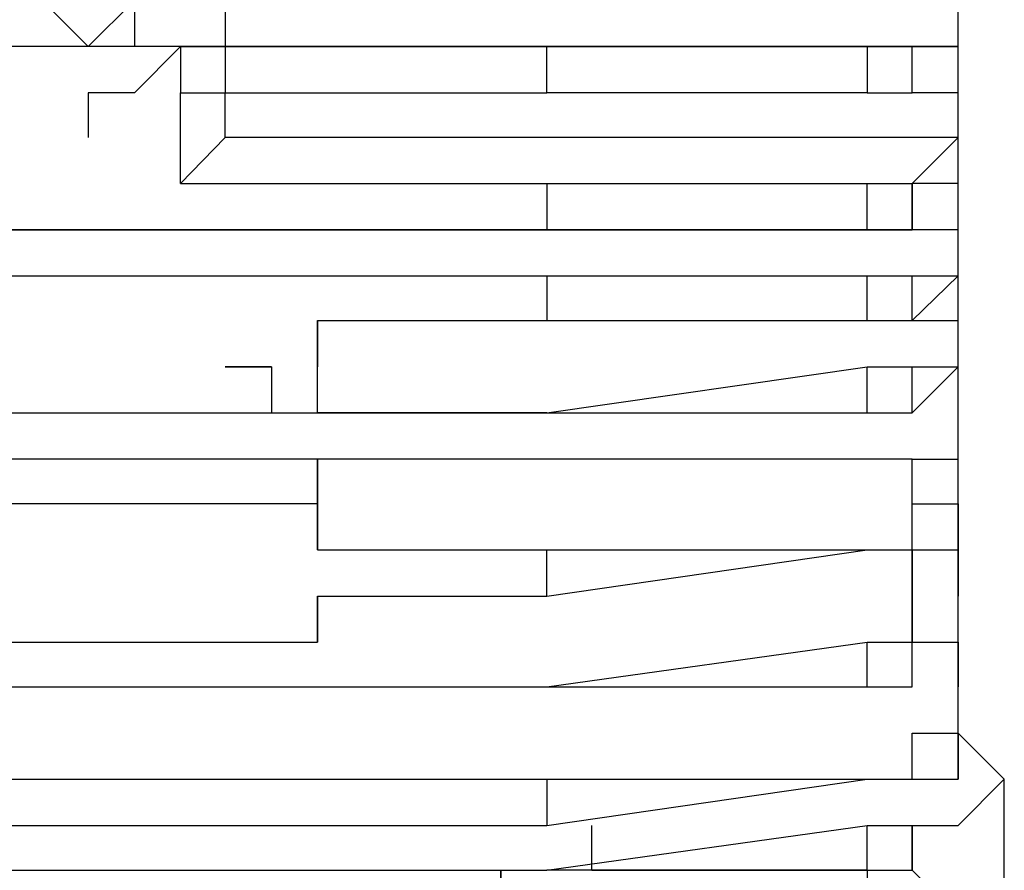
# Model space of a CAD drawing. Header units: inches. Extents: x -52 to 2304, y -1039 to 838.
# Tile 61 of 118: x 853 to 861, y 372 to 380. Entities that reach past the tile are written whole.
import ezdxf

# ---------------------------------------------------------------- set-up
doc = ezdxf.new("R2010")
doc.units = ezdxf.units.IN
doc.header["$MEASUREMENT"] = 0
doc.layers.add('DRYER-TRAIN', color=7, linetype='Continuous')

msp = doc.modelspace()

# ---------------------------------------------------------------- linework, layer by layer
at = {"layer": 'DRYER-TRAIN'}
for p, q in [((853.524, 379.404), (853.128, 379.8)), ((853.524, 379.404), (853.128, 379.8)), ((853.524, 379.404), (853.128, 379.8)), ((853.92, 379.8), (853.524, 379.404)), ((853.92, 379.8), (853.524, 379.404)), ((853.92, 379.8), (853.524, 379.404)), ((853.92, 379.8), (853.92, 379.404)), ((853.92, 379.8), (853.92, 379.404)), ((854.7, 379.8), (854.7, 379.404)), ((854.7, 379.8), (854.7, 379.404)), ((860.988, 379.404), (860.988, 379.8)), ((854.7, 379.404), (852.348, 379.404)), ((853.524, 379.404), (853.128, 379.404)), ((853.92, 379.404), (853.524, 379.404)), ((854.316, 379.404), (853.92, 379.008)), ((854.316, 379.404), (857.46, 379.404)), ((854.316, 379.404), (854.316, 379.008)), ((854.7, 379.404), (854.7, 379.008)), ((860.988, 379.404), (854.7, 379.404)), ((857.46, 379.404), (860.208, 379.404)), ((857.46, 379.008), (857.46, 379.404)), ((860.208, 379.404), (860.592, 379.404)), ((860.208, 379.404), (860.208, 379.008)), ((860.592, 379.404), (860.988, 379.404)), ((860.592, 379.008), (860.592, 379.404)), ((860.988, 379.008), (860.988, 379.404)), ((853.524, 379.008), (853.524, 378.624)), ((853.92, 379.008), (853.524, 379.008)), ((854.316, 378.228), (854.316, 379.008)), ((854.316, 379.008), (857.46, 379.008)), ((854.7, 378.624), (854.7, 379.008)), ((860.208, 379.008), (857.46, 379.008)), ((860.208, 379.008), (860.592, 379.008)), ((860.988, 379.008), (860.592, 379.008)), ((860.988, 378.624), (860.988, 379.008)), ((854.7, 378.624), (854.316, 378.228)), ((860.988, 378.624), (854.7, 378.624)), ((860.592, 378.228), (860.988, 378.624)), ((860.988, 378.228), (860.988, 378.624)), ((854.316, 378.228), (857.46, 378.228)), ((857.46, 378.228), (860.208, 378.228)), ((857.46, 378.228), (857.46, 377.832)), ((860.208, 378.228), (860.592, 378.228)), ((860.208, 377.832), (860.208, 378.228)), ((860.592, 378.228), (860.592, 377.832)), ((860.592, 377.832), (860.592, 378.228)), ((860.988, 378.228), (860.592, 378.228)), ((860.988, 377.832), (860.988, 378.228)), ((860.988, 377.832), (845.664, 377.832)), ((849.6, 377.832), (857.46, 377.832)), ((857.46, 377.832), (860.208, 377.832)), ((860.208, 377.832), (860.592, 377.832)), ((860.988, 377.436), (860.988, 377.832)), ((849.6, 377.436), (857.46, 377.436)), ((857.46, 377.436), (860.208, 377.436)), ((857.46, 377.436), (857.46, 377.052)), ((860.208, 377.436), (860.592, 377.436)), ((860.208, 377.052), (860.208, 377.436)), ((860.592, 377.436), (860.988, 377.436)), ((860.592, 377.052), (860.592, 377.436)), ((860.988, 377.436), (860.592, 377.052)), ((860.988, 377.052), (860.988, 377.436)), ((855.492, 376.26), (855.492, 377.052)), ((855.492, 377.052), (857.46, 377.052)), ((855.492, 376.26), (855.492, 377.052)), ((855.492, 377.052), (860.988, 377.052)), ((855.492, 377.052), (855.492, 376.656)), ((857.46, 377.052), (860.208, 377.052)), ((860.208, 377.052), (860.592, 377.052)), ((860.988, 376.656), (860.988, 377.052)), ((855.096, 376.656), (854.7, 376.656)), ((854.7, 376.656), (855.096, 376.656)), ((855.096, 376.656), (855.096, 376.26)), ((857.46, 376.26), (860.208, 376.656)), ((860.208, 376.656), (860.592, 376.656)), ((860.208, 376.26), (860.208, 376.656)), ((860.592, 376.656), (860.988, 376.656)), ((860.592, 376.26), (860.592, 376.656)), ((860.988, 376.656), (860.592, 376.26)), ((860.988, 376.26), (860.988, 376.656)), ((849.6, 376.26), (857.46, 376.26)), ((857.46, 376.26), (855.492, 376.26)), ((857.46, 376.26), (860.208, 376.26)), ((860.208, 376.26), (860.592, 376.26)), ((860.988, 375.864), (860.988, 376.26)), ((855.492, 375.864), (851.556, 375.864)), ((860.592, 375.864), (855.492, 375.864)), ((855.492, 375.864), (855.492, 375.084)), ((855.492, 375.48), (855.492, 375.864)), ((855.492, 375.864), (855.492, 375.48)), ((860.592, 375.864), (860.988, 375.864)), ((860.592, 375.48), (860.592, 375.864)), ((860.988, 375.48), (860.988, 375.864)), ((855.492, 375.48), (851.556, 375.48)), ((855.492, 375.084), (855.492, 375.48)), ((860.592, 375.48), (860.988, 375.48)), ((860.592, 375.084), (860.592, 375.48)), ((860.592, 375.48), (860.988, 375.48)), ((860.988, 375.084), (860.988, 375.48)), ((860.988, 375.084), (860.988, 375.48)), ((860.988, 375.084), (860.988, 375.48)), ((860.988, 375.48), (860.988, 375.084)), ((855.492, 375.084), (857.46, 375.084)), ((857.46, 375.084), (860.208, 375.084)), ((857.46, 374.688), (857.46, 375.084)), ((857.46, 374.688), (860.208, 375.084)), ((860.208, 375.084), (860.592, 375.084)), ((860.208, 375.084), (860.592, 375.084)), ((860.592, 374.688), (860.592, 375.084)), ((860.592, 375.084), (860.592, 374.688)), ((860.592, 375.084), (860.988, 375.084)), ((860.592, 374.292), (860.592, 375.084)), ((860.988, 374.688), (860.988, 375.084)), ((860.988, 375.084), (860.988, 374.688)), ((860.988, 375.084), (860.988, 374.688)), ((855.492, 374.292), (855.492, 374.688)), ((855.492, 374.688), (857.46, 374.688)), ((855.492, 374.688), (855.492, 374.292)), ((860.592, 374.688), (860.592, 374.292)), ((860.988, 374.292), (860.988, 374.688)), ((851.556, 374.292), (855.492, 374.292)), ((857.46, 373.908), (860.208, 374.292)), ((860.208, 374.292), (860.592, 374.292)), ((860.208, 373.908), (860.208, 374.292)), ((860.592, 374.292), (860.988, 374.292)), ((860.592, 374.292), (860.988, 374.292)), ((860.592, 373.908), (860.592, 374.292)), ((860.592, 374.292), (860.988, 374.292)), ((860.988, 374.292), (860.988, 373.908)), ((860.988, 373.908), (860.988, 374.292)), ((860.988, 374.292), (860.988, 373.908)), ((860.988, 374.292), (860.988, 373.908)), ((860.988, 374.292), (860.988, 373.908)), ((849.6, 373.908), (857.46, 373.908)), ((849.6, 373.908), (857.46, 373.908)), ((857.46, 373.908), (860.208, 373.908)), ((860.208, 373.908), (860.592, 373.908)), ((860.988, 373.512), (860.988, 373.908)), ((860.988, 373.512), (860.988, 373.908)), ((860.592, 373.116), (860.592, 373.512)), ((860.592, 373.512), (860.988, 373.512)), ((861.384, 373.116), (860.988, 373.512)), ((860.988, 373.116), (860.988, 373.512)), ((860.988, 373.512), (860.988, 373.116)), ((849.6, 373.116), (857.46, 373.116)), ((857.46, 373.116), (860.208, 373.116)), ((857.46, 373.116), (857.46, 372.72)), ((857.46, 372.72), (860.208, 373.116)), ((860.208, 373.116), (860.592, 373.116)), ((860.208, 373.116), (860.592, 373.116)), ((860.592, 373.116), (860.988, 373.116)), ((860.988, 372.72), (861.384, 373.116)), ((861.384, 373.116), (860.988, 372.72)), ((861.384, 372.72), (861.384, 373.116)), ((849.6, 372.72), (857.46, 372.72)), ((857.46, 372.336), (860.208, 372.72)), ((857.844, 372.336), (857.844, 372.72)), ((860.208, 372.72), (860.592, 372.72)), ((860.208, 372.336), (860.208, 372.72)), ((860.592, 372.72), (860.988, 372.72)), ((860.592, 372.336), (860.592, 372.72)), ((860.592, 372.72), (860.988, 372.72)), ((860.592, 372.336), (860.592, 372.72)), ((860.592, 372.72), (860.592, 372.336)), ((861.384, 372.336), (861.384, 372.72)), ((861.384, 372.336), (861.384, 372.72)), ((849.6, 372.336), (857.46, 372.336)), ((849.6, 372.336), (857.46, 372.336)), ((857.064, 370.368), (857.064, 372.336)), ((857.064, 372.336), (857.064, 371.94)), ((860.208, 372.336), (857.46, 372.336)), ((857.844, 372.336), (860.208, 372.336)), ((860.208, 372.336), (860.592, 372.336)), ((860.208, 372.336), (860.592, 372.336)), ((860.208, 372.336), (860.208, 371.94)), ((860.592, 372.336), (860.988, 371.94)), ((861.384, 371.94), (861.384, 372.336))]:
    msp.add_line(p, q, dxfattribs=at)

doc.saveas('drawing.dxf')
